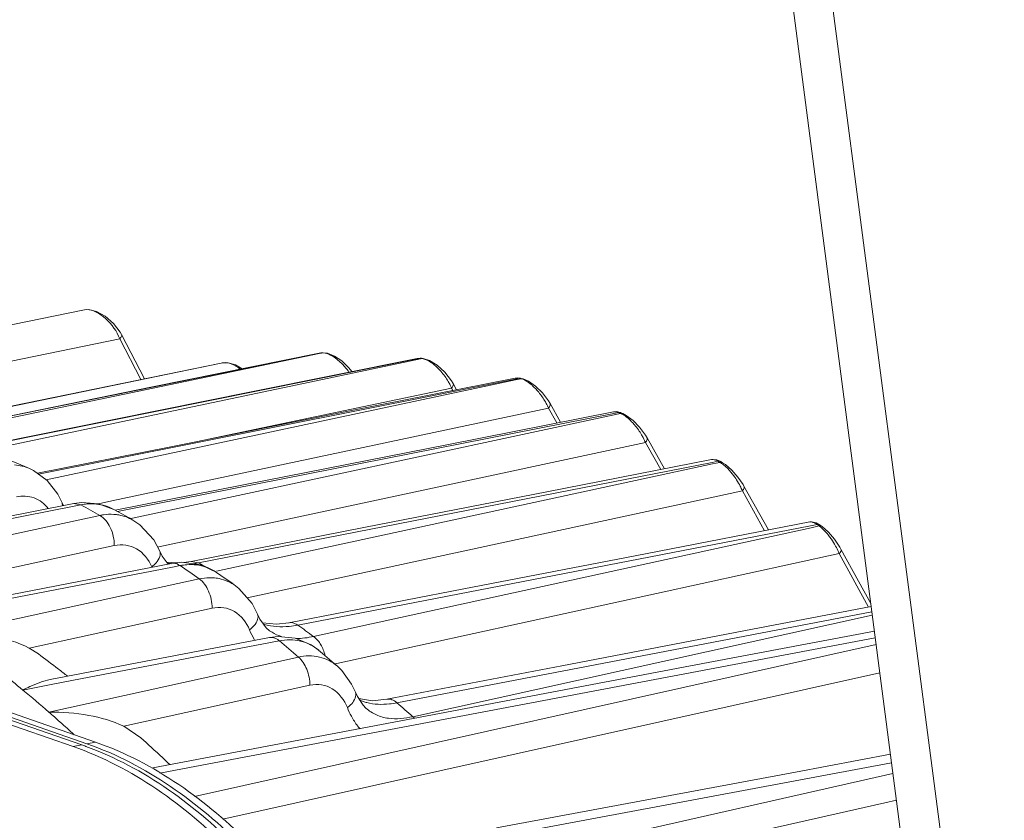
# Model space of a CAD drawing. Header units: millimetres. Extents: x 29170 to 33192, y 579 to 3108.
# Tile 255 of 256: x 32167 to 32241, y 2575 to 2636. Entities that reach past the tile are written whole.
import ezdxf

# ---------------------------------------------------------------- set-up
doc = ezdxf.new("R2010")
doc.units = ezdxf.units.MM
doc.layers.add('细实线', color=7, linetype='Continuous', lineweight=13)

msp = doc.modelspace()

# ---------------------------------------------------------------- linework, layer by layer
at = {"layer": '细实线'}
for p, q in [((32225.456, 2636.425), (32238.176, 2538.934)), ((32241.307, 2537.847), (32228.447, 2636.411)), ((32172.29, 2613.767), (32152.449, 2609.715)), ((32176.78, 2608.58), (32175.061, 2611.924)), ((32174.929, 2611.59), (32152.311, 2606.971)), ((32176.507, 2608.525), (32174.929, 2611.59)), ((32182.695, 2609.041), (32189.899, 2610.506)), ((32189.904, 2610.48), (32182.711, 2608.982)), ((32189.895, 2610.516), (32189.886, 2610.515)), ((32190.006, 2610.527), (32189.895, 2610.516)), ((32190.06, 2610.534), (32189.896, 2610.516)), ((32189.899, 2610.506), (32190.006, 2610.527)), ((32190.064, 2610.514), (32189.904, 2610.48)), ((32190.006, 2610.527), (32190.06, 2610.534)), ((32190.06, 2610.529), (32190.006, 2610.527)), ((32190.06, 2610.534), (32190.064, 2610.534)), ((32190.144, 2610.53), (32190.06, 2610.529)), ((32190.144, 2610.53), (32190.064, 2610.514)), ((32190.204, 2610.537), (32190.066, 2610.534)), ((32190.144, 2610.53), (32190.2, 2610.537)), ((32190.522, 2610.501), (32190.2, 2610.537)), ((32191.045, 2610.295), (32190.522, 2610.501)), ((32160.221, 2605.177), (32182.548, 2609.765)), ((32182.548, 2609.762), (32160.224, 2605.16)), ((32163.992, 2603.391), (32197.256, 2610.086)), ((32197.267, 2610.04), (32166.468, 2603.557)), ((32182.686, 2609.79), (32182.548, 2609.762)), ((32182.686, 2609.79), (32182.691, 2609.791)), ((32183.06, 2609.798), (32182.691, 2609.791)), ((32197.244, 2610.123), (32184.796, 2607.618)), ((32197.249, 2610.124), (32197.244, 2610.123)), ((32197.568, 2610.132), (32197.249, 2610.124)), ((32197.462, 2610.128), (32197.249, 2610.124)), ((32197.256, 2610.086), (32197.462, 2610.128)), ((32197.6, 2610.11), (32197.267, 2610.04)), ((32197.462, 2610.128), (32197.567, 2610.132)), ((32197.531, 2610.119), (32197.462, 2610.128)), ((32197.6, 2610.11), (32197.531, 2610.119)), ((32197.706, 2610.114), (32197.567, 2610.132)), ((32197.6, 2610.11), (32197.704, 2610.114)), ((32197.687, 2610.094), (32197.6, 2610.11)), ((32198.179, 2609.968), (32197.704, 2610.114)), ((32182.711, 2608.982), (32160.872, 2604.431)), ((32160.905, 2604.611), (32182.695, 2609.041)), ((32168.837, 2601.434), (32204.621, 2608.566)), ((32204.637, 2608.499), (32169.415, 2601.014)), ((32199.945, 2608.241), (32199.82, 2608.448)), ((32199.945, 2608.241), (32199.945, 2608.243)), ((32200.209, 2607.77), (32199.945, 2608.243)), ((32204.768, 2608.663), (32204.605, 2608.647)), ((32204.917, 2608.625), (32204.605, 2608.647)), ((32204.621, 2608.566), (32204.917, 2608.625)), ((32205.055, 2608.587), (32204.637, 2608.499)), ((32205.063, 2608.621), (32204.768, 2608.663)), ((32204.986, 2608.606), (32204.917, 2608.625)), ((32205.055, 2608.587), (32204.986, 2608.606)), ((32205.055, 2608.587), (32205.198, 2608.584)), ((32205.172, 2608.549), (32205.055, 2608.587)), ((32205.201, 2608.583), (32205.063, 2608.621)), ((32205.198, 2608.584), (32205.201, 2608.583)), ((32205.594, 2608.418), (32205.198, 2608.584)), ((32184.796, 2607.618), (32171.252, 2604.891)), ((32199.821, 2607.894), (32181.589, 2604.058)), ((32199.922, 2607.713), (32199.821, 2607.894)), ((32207.221, 2606.731), (32207.105, 2606.923)), ((32208.012, 2605.331), (32207.22, 2606.732)), ((32207.098, 2606.381), (32174.346, 2599.425)), ((32175.755, 2598.821), (32211.999, 2605.975)), ((32211.972, 2606.113), (32199.589, 2603.668)), ((32207.724, 2605.274), (32207.098, 2606.381)), ((32212.218, 2606.122), (32211.971, 2606.113)), ((32211.999, 2605.975), (32212.371, 2606.048)), ((32212.509, 2605.99), (32212.021, 2605.886)), ((32212.549, 2606.033), (32212.218, 2606.122)), ((32212.44, 2606.019), (32212.371, 2606.048)), ((32212.509, 2605.99), (32212.44, 2606.019)), ((32212.657, 2605.918), (32212.509, 2605.99)), ((32212.687, 2605.975), (32212.549, 2606.033)), ((32212.684, 2605.976), (32212.687, 2605.975)), ((32212.942, 2605.844), (32212.684, 2605.976)), ((32212.021, 2605.886), (32175.889, 2598.135)), ((32213.444, 2605.464), (32212.942, 2605.844)), ((32171.252, 2604.891), (32162.503, 2603.128)), ((32214.374, 2603.81), (32177.856, 2595.982)), ((32215.524, 2601.775), (32214.374, 2603.81)), ((32214.497, 2604.16), (32214.385, 2604.347)), ((32215.813, 2601.831), (32214.496, 2604.161)), ((32180.831, 2594.777), (32219.381, 2602.31)), ((32219.401, 2602.53), (32219.339, 2602.521)), ((32219.381, 2602.31), (32219.823, 2602.396)), ((32219.739, 2602.494), (32219.401, 2602.53)), ((32219.961, 2602.318), (32219.409, 2602.199)), ((32220.026, 2602.369), (32219.739, 2602.494)), ((32219.892, 2602.357), (32219.823, 2602.396)), ((32219.961, 2602.318), (32219.892, 2602.357)), ((32220.164, 2602.291), (32220.026, 2602.369)), ((32220.388, 2602.146), (32220.162, 2602.292)), ((32219.409, 2602.199), (32182.182, 2594.139)), ((32220.855, 2601.739), (32220.388, 2602.146)), ((32221.648, 2600.18), (32184.496, 2592.142)), ((32223.322, 2597.189), (32221.648, 2600.18)), ((32221.771, 2600.529), (32221.703, 2600.646)), ((32223.61, 2597.244), (32221.771, 2600.529)), ((32170.582, 2599.335), (32170.582, 2599.336)), ((32170.709, 2599.078), (32170.583, 2599.335)), ((32174.346, 2599.425), (32173.337, 2599.211)), ((32156.498, 2596.295), (32171.478, 2599.228)), ((32156.537, 2596.098), (32171.517, 2599.029)), ((32172.077, 2599.306), (32171.478, 2599.228)), ((32171.478, 2599.228), (32172.014, 2599.126)), ((32171.517, 2599.029), (32172.014, 2599.126)), ((32174.77, 2598.627), (32175.755, 2598.821)), ((32125.442, 2597.865), (32173.099, 2581.323)), ((32173.443, 2598.334), (32154.718, 2594.28)), ((32175.921, 2597.985), (32175.623, 2598.153)), ((32175.889, 2598.135), (32175.719, 2598.099)), ((32226.836, 2597.857), (32226.716, 2597.845)), ((32227.184, 2597.783), (32226.836, 2597.857)), ((32125.4, 2597.311), (32172.071, 2581.112)), ((32125.416, 2597.524), (32172.466, 2581.193)), ((32193.371, 2597.443), (32180.284, 2594.883)), ((32188.282, 2590.103), (32226.774, 2597.546)), ((32226.81, 2597.412), (32189.474, 2589.25)), ((32226.774, 2597.546), (32227.274, 2597.642)), ((32227.411, 2597.544), (32226.81, 2597.412)), ((32227.494, 2597.604), (32227.184, 2597.783)), ((32227.343, 2597.593), (32227.274, 2597.642)), ((32227.411, 2597.544), (32227.343, 2597.593)), ((32227.559, 2597.429), (32227.411, 2597.544)), ((32227.633, 2597.505), (32227.496, 2597.603)), ((32227.632, 2597.506), (32227.632, 2597.505)), ((32228.105, 2597.087), (32227.632, 2597.506)), ((32125.375, 2596.97), (32171.438, 2580.982)), ((32174.522, 2596.066), (32161.061, 2593.153)), ((32177.856, 2595.982), (32177.765, 2595.963)), ((32177.925, 2595.66), (32177.925, 2595.661)), ((32229.046, 2595.809), (32228.965, 2595.951)), ((32230.365, 2593.405), (32229.046, 2595.809)), ((32228.92, 2595.464), (32191.213, 2587.227)), ((32231.118, 2591.457), (32228.92, 2595.464)), ((32162.013, 2591.478), (32178.822, 2594.738)), ((32164.297, 2591.632), (32178.875, 2594.457)), ((32179.229, 2594.782), (32178.442, 2594.834)), ((32179.597, 2594.822), (32178.822, 2594.738)), ((32178.875, 2594.457), (32179.46, 2594.57)), ((32180.284, 2594.883), (32179.705, 2594.807)), ((32180.287, 2594.884), (32180.831, 2594.777)), ((32180.889, 2593.572), (32162.164, 2589.481)), ((32183.621, 2593.052), (32183.354, 2593.242)), ((32200.742, 2592.819), (32187.627, 2590.28)), ((32231.289, 2591.719), (32230.365, 2593.405)), ((32181.861, 2591.372), (32168.132, 2588.374)), ((32185.269, 2590.923), (32185.269, 2590.924)), ((32195.732, 2584.273), (32231.371, 2591.088)), ((32231.403, 2590.844), (32196.923, 2583.228)), ((32169.71, 2586.012), (32186.164, 2589.169)), ((32179.638, 2579.309), (32231.624, 2589.154)), ((32186.173, 2589.683), (32186.16, 2589.693)), ((32168.132, 2588.374), (32168.823, 2587.94)), ((32171.993, 2586.061), (32186.235, 2588.792)), ((32231.69, 2588.646), (32180.527, 2577.242)), ((32186.235, 2588.792), (32186.904, 2588.92)), ((32188.333, 2587.704), (32169.608, 2583.573)), ((32191.213, 2587.227), (32191.053, 2587.192)), ((32208.112, 2587.054), (32194.971, 2584.538)), ((32169.782, 2585.638), (32171.993, 2586.061)), ((32231.968, 2586.514), (32182.667, 2575.537)), ((32167.659, 2585.231), (32169.782, 2585.638)), ((32189.199, 2585.587), (32175.229, 2582.508)), ((32192.614, 2585.068), (32192.614, 2585.069)), ((32193.401, 2583.873), (32193.395, 2583.879)), ((32196.948, 2583.096), (32177.402, 2579.389)), ((32175.229, 2582.508), (32176.503, 2581.65)), ((32171.438, 2580.982), (32172.071, 2581.112)), ((32173.099, 2581.323), (32172.466, 2581.193)), ((32232.765, 2580.41), (32225.63, 2579.075)), ((32232.847, 2579.776), (32225.21, 2578.349)), ((32177.931, 2578.985), (32179.638, 2579.309)), ((32232.954, 2578.956), (32188.779, 2568.992)), ((32225.63, 2579.075), (32203.188, 2574.876)), ((32225.21, 2578.349), (32187.242, 2571.253)), ((32232.344, 2576.767), (32190.117, 2567.255)), ((32233.214, 2576.963), (32232.344, 2576.767))]:
    msp.add_line(p, q, dxfattribs=at)
for points in [[(32175.061, 2611.923), (32174.965, 2612.094), (32174.466, 2612.744), (32173.844, 2613.284), (32173.192, 2613.646), (32172.586, 2613.788), (32172.291, 2613.767)], [(32189.886, 2610.515), (32177.397, 2607.975), (32160.637, 2604.567)], [(32184.105, 2609.339), (32183.627, 2609.628), (32183.06, 2609.798)], [(32192.34, 2609.136), (32192.124, 2609.421), (32191.594, 2609.925), (32191.045, 2610.295)], [(32199.82, 2608.448), (32199.326, 2609.081), (32198.755, 2609.608), (32198.179, 2609.968)], [(32204.605, 2608.647), (32192.193, 2606.172), (32178.627, 2603.467), (32168.75, 2601.497)], [(32207.105, 2606.923), (32206.647, 2607.529), (32206.126, 2608.043), (32205.594, 2608.418)], [(32214.385, 2604.347), (32213.942, 2604.949), (32213.444, 2605.464)], [(32199.589, 2603.668), (32185.999, 2600.984), (32174.583, 2598.729)], [(32168.157, 2601.853), (32167.808, 2602.002), (32167.025, 2602.327), (32166.7, 2602.459)], [(32219.341, 2602.521), (32206.983, 2600.105), (32193.371, 2597.443)], [(32170.582, 2599.336), (32170.28, 2599.94), (32169.482, 2600.965), (32168.46, 2601.708), (32168.151, 2601.855)], [(32221.703, 2600.646), (32221.312, 2601.216), (32220.855, 2601.739)], [(32174.482, 2598.783), (32173.343, 2599.21), (32172.077, 2599.306)], [(32175.623, 2598.153), (32174.808, 2598.606), (32174.482, 2598.784)], [(32177.925, 2595.661), (32177.481, 2596.5), (32176.439, 2597.639), (32175.921, 2597.984)], [(32226.716, 2597.845), (32214.376, 2595.458), (32200.742, 2592.819)], [(32228.965, 2595.951), (32228.565, 2596.546), (32228.105, 2597.087)], [(32178.569, 2594.664), (32178.105, 2595.288), (32177.926, 2595.66)], [(32182.202, 2594.046), (32181.02, 2594.623), (32179.597, 2594.822)], [(32183.354, 2593.242), (32182.509, 2593.834), (32182.198, 2594.049)], [(32185.269, 2590.924), (32184.856, 2591.729), (32183.876, 2592.855), (32183.622, 2593.051)], [(32231.318, 2591.496), (32221.769, 2589.669), (32208.112, 2587.054)], [(32186.173, 2589.683), (32185.921, 2589.896), (32185.453, 2590.536), (32185.27, 2590.923)], [(32187.627, 2590.28), (32186.694, 2590.165), (32185.648, 2590.269)], [(32188.093, 2589.119), (32186.808, 2589.246), (32186.164, 2589.169)], [(32189.857, 2588.212), (32189.288, 2588.62), (32188.093, 2589.119)], [(32231.558, 2589.658), (32217.749, 2587.041), (32196.948, 2583.096)], [(32191.262, 2587.011), (32191.009, 2587.23), (32190.136, 2587.976), (32189.855, 2588.213)], [(32192.614, 2585.069), (32192.327, 2585.677), (32191.592, 2586.693), (32191.26, 2587.013)], [(32193.401, 2583.874), (32193.185, 2584.091), (32192.765, 2584.733), (32192.615, 2585.068)], [(32194.971, 2584.538), (32193.863, 2584.425), (32192.858, 2584.591)]]:
    msp.add_lwpolyline(points, dxfattribs=at)
for centre, radius, start, end in [((32172.08, 2610.519), 3.043, 20.61022, 24.82693), ((32190.16, 2609.713), 0.817, 87.44969, 91.13714), ((32190.972, 2563.976), 46.557, 100.25281, 100.42527), ((32188.281, 2606.454), 4.661, 34.49166, 39.97724), ((32196.402, 2606.498), 3.693, 22.20485, 25.96425), ((32203.444, 2604.875), 3.952, 22.39622, 25.97297), ((32212.441, 2605.773), 0.282, 67.36928, 77.66112), ((32212.579, 2605.716), 0.281, 68.02262, 77.66899), ((32210.364, 2602.156), 4.337, 22.42837, 26.95926), ((32219.147, 2600.869), 1.663, 59.72418, 60.6851), ((32219.017, 2600.651), 1.916, 55.88534, 59.65917), ((32216.511, 2597.997), 5.584, 27.0263, 37.89871), ((32134.35, 2529.51), 79.152, 60.4027, 61.58579), ((32172.834, 2595.744), 3.458, 61.5364, 72.91712), ((32223.429, 2593.173), 5.953, 28.71101, 34.54595), ((32179.419, 2598.447), 3.795, 255.53684, 260.90083), ((32127.737, 2518.966), 91.603, 54.53305, 55.62323), ((32179.327, 2602.483), 7.852, 277.12812, 281.04831), ((32144.099, 2528.314), 75.938, 60.55652, 61.07182), ((32180.275, 2591.246), 3.399, 55.54549, 70.64426), ((32186.822, 2593.433), 3.436, 250.92729, 252.30609), ((32137.045, 2517.256), 89.061, 53.93642, 54.87918), ((32189.613, 2591.694), 5.308, 210.24788, 211.32458), ((32187.903, 2592.097), 2.97, 234.38056, 238.64079), ((32118.821, 2507.454), 106.17, 49.10102, 50.11344), ((32187.278, 2587.075), 3.151, 15.67331, 24.00098), ((32109.503, 2507.916), 99.611, 52.36688, 53.451), ((32187.155, 2587.038), 3.28, 13.73358, 15.71863), ((32108.335, 2506.396), 101.529, 51.88077, 52.36874), ((32102.175, 2506.358), 102.514, 50.2986, 51.43806), ((32099.847, 2503.559), 106.154, 48.91618, 50.29711), ((32194.323, 2587.576), 3.4, 245.07515, 250.99367), ((32194.359, 2587.683), 3.513, 251.01327, 255.40689), ((32127.785, 2505.63), 103.93, 48.29968, 49.17347), ((32097.914, 2501.331), 109.104, 48.33409, 48.91978), ((32195.823, 2581.957), 1.681, 44.35274, 49.11326), ((32096.546, 2499.795), 111.161, 47.5949, 48.3336), ((32100.126, 2496.698), 114.238, 46.93578, 48.04209), ((32164.472, 2559.221), 23.172, 70.05419, 70.85707), ((32098.615, 2495.076), 116.455, 46.56501, 46.93811)]:
    msp.add_arc(centre, radius, start, end, dxfattribs=at)
for points, knots in [([(32174.843, 2611.797), (32174.586, 2612.353), (32173.994, 2613.089), (32173.044, 2613.697), (32172.512, 2613.81), (32172.29, 2613.767)], [0, 0, 0, 0, 0.544744, 0.799707, 1, 1, 1, 1]), ([(32174.929, 2611.59), (32174.958, 2611.617), (32175.04, 2611.702), (32175.099, 2611.848), (32175.061, 2611.923)], [0, 0, 0, 0, 0.31905, 1, 1, 1, 1]), ([(32190.935, 2610.264), (32190.871, 2610.303), (32190.642, 2610.431), (32190.384, 2610.521), (32190.196, 2610.53)], [0, 0, 0, 0, 0.283464, 1, 1, 1, 1]), ([(32183.967, 2609.313), (32183.76, 2609.473), (32183.366, 2609.722), (32182.885, 2609.826), (32182.686, 2609.79)], [0, 0, 0, 0, 0.563444, 1, 1, 1, 1]), ([(32191.853, 2609.449), (32191.785, 2609.53), (32191.51, 2609.835), (32191.194, 2610.106), (32190.935, 2610.264)], [0, 0, 0, 0, 0.259531, 1, 1, 1, 1]), ([(32198.522, 2609.642), (32198.453, 2609.698), (32198.199, 2609.889), (32197.91, 2610.045), (32197.687, 2610.094)], [0, 0, 0, 0, 0.282268, 1, 1, 1, 1]), ([(32199.722, 2608.115), (32199.679, 2608.205), (32199.482, 2608.573), (32199.236, 2608.915), (32199.026, 2609.153)], [0, 0, 0, 0, 0.24009, 1, 1, 1, 1]), ([(32199.821, 2607.894), (32199.85, 2607.922), (32199.932, 2608.013), (32199.987, 2608.166), (32199.945, 2608.241)], [0, 0, 0, 0, 0.317886, 1, 1, 1, 1]), ([(32205.911, 2608.061), (32205.85, 2608.116), (32205.625, 2608.307), (32205.371, 2608.472), (32205.172, 2608.549)], [0, 0, 0, 0, 0.277325, 1, 1, 1, 1]), ([(32206.997, 2606.606), (32206.956, 2606.69), (32206.776, 2607.032), (32206.554, 2607.353), (32206.368, 2607.58)], [0, 0, 0, 0, 0.240209, 1, 1, 1, 1]), ([(32207.098, 2606.381), (32207.127, 2606.41), (32207.209, 2606.501), (32207.264, 2606.655), (32207.221, 2606.731)], [0, 0, 0, 0, 0.317909, 1, 1, 1, 1]), ([(32212.371, 2606.048), (32212.334, 2606.063), (32212.208, 2606.11), (32212.067, 2606.131), (32211.972, 2606.113)], [0, 0, 0, 0, 0.291072, 1, 1, 1, 1]), ([(32213.565, 2605.125), (32213.494, 2605.209), (32213.224, 2605.508), (32212.913, 2605.778), (32212.657, 2605.918)], [0, 0, 0, 0, 0.274114, 1, 1, 1, 1]), ([(32214.23, 2604.122), (32214.186, 2604.208), (32213.994, 2604.561), (32213.761, 2604.892), (32213.565, 2605.125)], [0, 0, 0, 0, 0.241989, 1, 1, 1, 1]), ([(32214.374, 2603.81), (32214.402, 2603.839), (32214.485, 2603.93), (32214.539, 2604.084), (32214.496, 2604.16)], [0, 0, 0, 0, 0.318085, 1, 1, 1, 1]), ([(32219.823, 2602.396), (32219.792, 2602.414), (32219.681, 2602.472), (32219.56, 2602.515), (32219.471, 2602.525)], [0, 0, 0, 0, 0.285118, 1, 1, 1, 1]), ([(32220.917, 2601.427), (32220.853, 2601.51), (32220.607, 2601.807), (32220.325, 2602.08), (32220.092, 2602.237)], [0, 0, 0, 0, 0.27127, 1, 1, 1, 1]), ([(32221.648, 2600.18), (32221.677, 2600.209), (32221.759, 2600.299), (32221.814, 2600.453), (32221.771, 2600.529)], [0, 0, 0, 0, 0.318553, 1, 1, 1, 1]), ([(32169.566, 2598.861), (32169.291, 2599.207), (32168.547, 2599.776), (32167.611, 2599.814), (32167.181, 2599.722)], [0, 0, 0, 0, 0.501366, 1, 1, 1, 1]), ([(32172.014, 2599.126), (32172.17, 2599.158), (32172.78, 2599.244), (32173.413, 2599.183), (32173.85, 2599.049)], [0, 0, 0, 0, 0.258151, 1, 1, 1, 1]), ([(32174.485, 2598.413), (32174.225, 2598.43), (32173.873, 2598.414), (32173.53, 2598.353), (32173.443, 2598.334)], [0, 0, 0, 0, 0.744756, 1, 1, 1, 1]), ([(32174.522, 2596.066), (32174.521, 2596.533), (32174.334, 2597.393), (32173.789, 2598.143), (32173.443, 2598.334)], [0, 0, 0, 0, 0.541528, 1, 1, 1, 1]), ([(32175.92, 2597.985), (32175.594, 2598.17), (32175.11, 2598.344), (32174.612, 2598.404), (32174.485, 2598.413)], [0, 0, 0, 0, 0.746574, 1, 1, 1, 1]), ([(32226.963, 2597.815), (32226.94, 2597.823), (32226.861, 2597.848), (32226.774, 2597.857), (32226.716, 2597.845)], [0, 0, 0, 0, 0.286736, 1, 1, 1, 1]), ([(32227.274, 2597.642), (32227.247, 2597.662), (32227.149, 2597.729), (32227.043, 2597.786), (32226.963, 2597.815)], [0, 0, 0, 0, 0.27903, 1, 1, 1, 1]), ([(32228.332, 2596.549), (32228.273, 2596.635), (32228.043, 2596.95), (32227.779, 2597.245), (32227.559, 2597.429)], [0, 0, 0, 0, 0.266383, 1, 1, 1, 1]), ([(32177.332, 2594.468), (32177.103, 2595.015), (32176.513, 2595.772), (32175.388, 2596.155), (32174.804, 2596.127), (32174.522, 2596.066)], [0, 0, 0, 0, 0.509613, 0.75134, 1, 1, 1, 1]), ([(32177.332, 2594.468), (32177.448, 2594.561), (32177.689, 2594.788), (32177.961, 2595.183), (32177.978, 2595.532), (32177.925, 2595.66)], [0, 0, 0, 0, 0.317228, 0.70527, 1, 1, 1, 1]), ([(32228.92, 2595.464), (32228.902, 2595.51), (32228.82, 2595.704), (32228.727, 2595.893), (32228.65, 2596.033)], [0, 0, 0, 0, 0.238824, 1, 1, 1, 1]), ([(32228.92, 2595.464), (32228.949, 2595.492), (32229.032, 2595.581), (32229.087, 2595.733), (32229.046, 2595.809)], [0, 0, 0, 0, 0.319007, 1, 1, 1, 1]), ([(32178.822, 2594.738), (32178.874, 2594.748), (32179.098, 2594.763), (32179.32, 2594.668), (32179.46, 2594.57)], [0, 0, 0, 0, 0.233971, 1, 1, 1, 1]), ([(32179.46, 2594.57), (32179.626, 2594.603), (32180.273, 2594.692), (32180.945, 2594.613), (32181.401, 2594.453)], [0, 0, 0, 0, 0.259549, 1, 1, 1, 1]), ([(32181.925, 2593.652), (32181.84, 2593.658), (32181.493, 2593.667), (32181.145, 2593.627), (32180.889, 2593.572)], [0, 0, 0, 0, 0.245068, 1, 1, 1, 1]), ([(32181.861, 2591.372), (32181.86, 2591.811), (32181.688, 2592.633), (32181.203, 2593.355), (32180.889, 2593.572)], [0, 0, 0, 0, 0.534458, 1, 1, 1, 1]), ([(32183.619, 2593.054), (32183.253, 2593.315), (32182.677, 2593.565), (32182.078, 2593.643), (32181.925, 2593.652)], [0, 0, 0, 0, 0.74559, 1, 1, 1, 1]), ([(32184.671, 2589.743), (32184.444, 2590.295), (32183.861, 2591.064), (32182.732, 2591.461), (32182.145, 2591.434), (32181.861, 2591.372)], [0, 0, 0, 0, 0.510249, 0.751706, 1, 1, 1, 1]), ([(32184.671, 2589.743), (32184.787, 2589.835), (32185.028, 2590.059), (32185.301, 2590.449), (32185.321, 2590.796), (32185.269, 2590.923)], [0, 0, 0, 0, 0.317667, 0.705725, 1, 1, 1, 1]), ([(32185.777, 2590.159), (32186.373, 2589.969), (32187.245, 2589.935), (32188.072, 2590.062), (32188.282, 2590.103)], [0, 0, 0, 0, 0.745197, 1, 1, 1, 1]), ([(32187.63, 2590.28), (32187.682, 2590.29), (32187.913, 2590.307), (32188.14, 2590.206), (32188.282, 2590.103)], [0, 0, 0, 0, 0.233391, 1, 1, 1, 1]), ([(32168.132, 2588.374), (32167.269, 2588.83), (32165.271, 2589.402), (32163.226, 2589.515), (32162.164, 2589.481)], [0, 0, 0, 0, 0.478585, 1, 1, 1, 1]), ([(32186.164, 2589.169), (32186.224, 2589.18), (32186.493, 2589.194), (32186.749, 2589.053), (32186.904, 2588.92)], [0, 0, 0, 0, 0.229097, 1, 1, 1, 1]), ([(32186.904, 2588.92), (32187.425, 2589.022), (32188.501, 2589.03), (32189.467, 2588.539), (32189.855, 2588.213)], [0, 0, 0, 0, 0.511552, 1, 1, 1, 1]), ([(32189.969, 2588.708), (32189.934, 2588.764), (32189.794, 2588.965), (32189.62, 2589.146), (32189.474, 2589.25)], [0, 0, 0, 0, 0.269627, 1, 1, 1, 1]), ([(32191.26, 2587.013), (32190.88, 2587.343), (32189.921, 2587.839), (32188.849, 2587.815), (32188.333, 2587.704)], [0, 0, 0, 0, 0.487802, 1, 1, 1, 1]), ([(32189.199, 2585.587), (32189.198, 2585.998), (32189.042, 2586.777), (32188.614, 2587.468), (32188.333, 2587.704)], [0, 0, 0, 0, 0.52773, 1, 1, 1, 1]), ([(32167.659, 2585.231), (32167.835, 2585.32), (32168.493, 2585.641), (32169.185, 2585.911), (32169.71, 2586.012)], [0, 0, 0, 0, 0.269704, 1, 1, 1, 1]), ([(32192.009, 2583.906), (32191.784, 2584.467), (32191.212, 2585.255), (32190.078, 2585.676), (32189.485, 2585.65), (32189.199, 2585.587)], [0, 0, 0, 0, 0.511289, 0.752332, 1, 1, 1, 1]), ([(32192.009, 2583.906), (32192.125, 2583.996), (32192.451, 2584.279), (32192.727, 2584.787), (32192.614, 2585.068)], [0, 0, 0, 0, 0.326539, 1, 1, 1, 1]), ([(32194.972, 2584.538), (32195.097, 2584.562), (32195.386, 2584.53), (32195.621, 2584.372), (32195.732, 2584.273)], [0, 0, 0, 0, 0.461593, 1, 1, 1, 1]), ([(32196.923, 2583.228), (32196.324, 2583.094), (32195.381, 2582.992), (32194.172, 2583.318), (32193.639, 2583.664), (32193.401, 2583.874)], [0, 0, 0, 0, 0.496399, 0.743368, 1, 1, 1, 1]), ([(32193.474, 2584.283), (32194.019, 2584.141), (32194.797, 2584.123), (32195.543, 2584.237), (32195.732, 2584.273)], [0, 0, 0, 0, 0.746119, 1, 1, 1, 1]), ([(32175.229, 2582.508), (32174.402, 2582.907), (32172.531, 2583.439), (32170.609, 2583.581), (32169.608, 2583.573)], [0, 0, 0, 0, 0.478358, 1, 1, 1, 1]), ([(32192.969, 2582.313), (32192.906, 2582.383), (32192.659, 2582.678), (32192.45, 2583.003), (32192.311, 2583.259)], [0, 0, 0, 0, 0.24482, 1, 1, 1, 1]), ([(32110.839, 2581.772), (32114.018, 2580.668), (32120.399, 2577.822), (32129.523, 2572.018), (32138.369, 2564.642), (32146.817, 2555.8), (32154.759, 2545.614), (32164.706, 2530.15), (32170.802, 2517.392), (32174.3, 2508.511)], [0, 0, 0, 0, 0.101298, 0.209294, 0.324535, 0.447105, 0.576697, 0.712693, 1, 1, 1, 1]), ([(32201.967, 2522.186), (32201.971, 2525.393), (32201.571, 2531.871), (32199.85, 2541.452), (32197.061, 2550.71), (32193.309, 2559.298), (32189.423, 2565.751), (32185.933, 2570.278), (32180.952, 2575.749), (32175.855, 2579.449), (32171.438, 2580.982)], [0, 0, 0, 0, 0.138011, 0.27854, 0.418083, 0.553214, 0.680874, 0.741172, 0.798794, 1, 1, 1, 1]), ([(32202.6, 2522.316), (32202.604, 2525.502), (32202.209, 2531.938), (32200.509, 2541.461), (32197.754, 2550.669), (32194.045, 2559.221), (32190.203, 2565.659), (32186.749, 2570.186), (32181.812, 2575.677), (32176.765, 2579.411), (32172.377, 2581.003)], [0, 0, 0, 0, 0.137753, 0.278027, 0.417367, 0.552393, 0.680078, 0.740441, 0.798161, 1, 1, 1, 1]), ([(32202.995, 2522.397), (32202.999, 2525.604), (32202.599, 2532.082), (32200.878, 2541.663), (32198.089, 2550.922), (32194.337, 2559.51), (32190.452, 2565.963), (32186.961, 2570.489), (32181.98, 2575.961), (32176.883, 2579.66), (32172.466, 2581.193)], [0, 0, 0, 0, 0.138011, 0.27854, 0.418083, 0.553214, 0.680874, 0.741172, 0.798794, 1, 1, 1, 1]), ([(32203.628, 2522.528), (32203.632, 2525.734), (32203.232, 2532.212), (32201.511, 2541.793), (32198.722, 2551.052), (32194.97, 2559.64), (32191.084, 2566.093), (32187.594, 2570.619), (32182.613, 2576.091), (32177.516, 2579.79), (32173.099, 2581.323)], [0, 0, 0, 0, 0.138011, 0.27854, 0.418083, 0.553214, 0.680874, 0.741172, 0.798794, 1, 1, 1, 1])]:
    msp.add_open_spline(points, degree=3, knots=knots, dxfattribs=at)
for points in [[(32199.026, 2609.153), (32198.872, 2609.329), (32198.704, 2609.494), (32198.522, 2609.642)], [(32204.917, 2608.625), (32204.965, 2608.635), (32205.016, 2608.634), (32205.063, 2608.621)], [(32206.368, 2607.58), (32206.227, 2607.751), (32206.075, 2607.913), (32205.911, 2608.061)], [(32212.371, 2606.048), (32212.413, 2606.057), (32212.459, 2606.057), (32212.501, 2606.048)], [(32212.509, 2605.99), (32212.551, 2605.999), (32212.596, 2606), (32212.639, 2605.99)], [(32219.471, 2602.525), (32219.428, 2602.53), (32219.384, 2602.53), (32219.341, 2602.521)], [(32219.823, 2602.396), (32219.89, 2602.41), (32219.967, 2602.402), (32220.026, 2602.369)], [(32219.961, 2602.318), (32220.003, 2602.327), (32220.047, 2602.328), (32220.089, 2602.319)], [(32220.089, 2602.319), (32220.115, 2602.314), (32220.139, 2602.305), (32220.162, 2602.292)], [(32168.152, 2601.855), (32167.802, 2602.004), (32167.421, 2602.094), (32167.041, 2602.12)], [(32221.648, 2600.18), (32221.599, 2600.301), (32221.544, 2600.419), (32221.485, 2600.534)], [(32170.62, 2599.061), (32170.629, 2599.152), (32170.618, 2599.25), (32170.582, 2599.335)], [(32227.274, 2597.642), (32227.347, 2597.657), (32227.434, 2597.648), (32227.494, 2597.604)], [(32227.411, 2597.544), (32227.453, 2597.552), (32227.497, 2597.554), (32227.538, 2597.546)], [(32227.538, 2597.546), (32227.572, 2597.539), (32227.604, 2597.525), (32227.632, 2597.506)], [(32185.027, 2589.02), (32184.892, 2589.252), (32184.773, 2589.495), (32184.671, 2589.743)], [(32187.057, 2589.248), (32186.813, 2589.323), (32186.576, 2589.428), (32186.358, 2589.561)], [(32189.474, 2589.25), (32189.041, 2589.154), (32188.597, 2589.093), (32188.153, 2589.094)], [(32190.156, 2588.357), (32190.102, 2588.478), (32190.04, 2588.596), (32189.969, 2588.708)], [(32192.311, 2583.259), (32192.198, 2583.468), (32192.097, 2583.685), (32192.009, 2583.906)]]:
    msp.add_open_spline(points, degree=3, dxfattribs=at)

doc.saveas('drawing.dxf')
